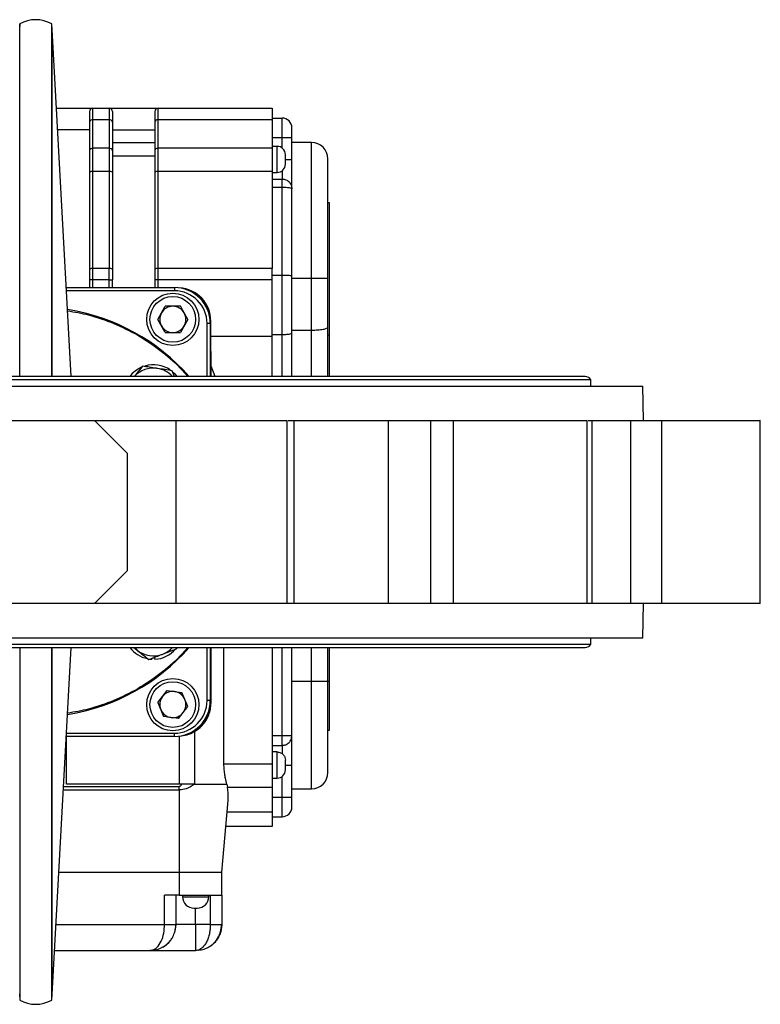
# Model space of a CAD drawing. Header units: millimetres. Extents: x 179 to 1996, y 94 to 1575.
# Tile 14 of 40: x 834 to 1061, y 1274 to 1575. Entities that reach past the tile are written whole.
import ezdxf

# ---------------------------------------------------------------- set-up
doc = ezdxf.new("R2010")
doc.units = ezdxf.units.MM

msp = doc.modelspace()

# ---------------------------------------------------------------- linework, layer by layer
at = {"color": 7, "linetype": 'Continuous', "lineweight": 25}
for p, q in [((833.77, 1574.09), (833.68, 1572.32)), ((833.77, 1466.08), (833.77, 1574.09)), ((843.69, 1572.22), (843.59, 1574.09)), ((843.59, 1466.08), (843.59, 1574.09)), ((849.59, 1466.08), (843.68, 1572.39)), ((845.02, 1548.25), (856.18, 1548.25)), ((856.18, 1544.74), (856.18, 1548.25)), ((856.18, 1548.25), (861.18, 1548.25)), ((861.18, 1548.25), (861.18, 1544.74)), ((861.18, 1548.25), (876.18, 1548.25)), ((876.18, 1544.74), (876.18, 1548.25)), ((876.18, 1548.25), (911.18, 1548.25)), ((911.18, 1548.25), (911.18, 1544.74)), ((856.18, 1536), (856.18, 1544.74)), ((861.18, 1544.74), (856.18, 1544.74)), ((861.18, 1544.74), (861.18, 1536)), ((876.18, 1536), (876.18, 1544.74)), ((911.18, 1544.74), (876.18, 1544.74)), ((911.18, 1545.25), (914.18, 1545.25)), ((911.18, 1544.74), (911.18, 1536)), ((914.18, 1539.25), (914.18, 1545.25)), ((855.18, 1541.61), (845.39, 1541.61)), ((855.18, 1543.97), (855.18, 1535.24)), ((862.18, 1543.97), (862.18, 1535.24)), ((862.18, 1541.61), (875.18, 1541.61)), ((875.18, 1543.97), (875.18, 1535.24)), ((911.18, 1539.25), (914.18, 1539.25)), ((914.18, 1539.25), (917.18, 1539.25)), ((917.18, 1532.58), (917.18, 1539.25)), ((856.18, 1528.89), (856.18, 1536)), ((861.18, 1536), (856.18, 1536)), ((861.18, 1536), (861.18, 1528.89)), ((875.18, 1537.61), (862.18, 1537.61)), ((876.18, 1528.89), (876.18, 1536)), ((911.18, 1536), (876.18, 1536)), ((912.68, 1536.58), (911.18, 1536.58)), ((911.18, 1536), (911.18, 1528.89)), ((923.18, 1537.75), (917.18, 1537.75)), ((875.18, 1533.59), (862.18, 1533.59)), ((855.18, 1528.72), (855.18, 1498.97)), ((856.18, 1499.14), (856.18, 1528.89)), ((861.18, 1528.89), (856.18, 1528.89)), ((861.18, 1528.89), (861.18, 1499.14)), ((862.18, 1528.72), (862.18, 1498.97)), ((875.18, 1528.72), (875.18, 1498.97)), ((876.18, 1499.14), (876.18, 1528.89)), ((911.18, 1528.89), (876.18, 1528.89)), ((911.18, 1528.89), (911.18, 1499.14)), ((911.18, 1528.58), (912.68, 1528.58)), ((911.18, 1526.58), (914.18, 1526.58)), ((911.18, 1524.1), (914.18, 1524.1)), ((914.18, 1524.1), (914.18, 1525.88)), ((914.18, 1497.15), (914.18, 1524.1)), ((917.18, 1496.89), (917.18, 1523.58)), ((928.68, 1519.25), (928.18, 1519.25)), ((928.68, 1478.81), (928.68, 1519.25)), ((855.18, 1498.97), (855.18, 1495.67)), ((856.18, 1495.67), (856.18, 1499.14)), ((861.18, 1499.14), (856.18, 1499.14)), ((861.18, 1495.67), (861.18, 1499.14)), ((862.18, 1498.97), (862.18, 1495.67)), ((875.18, 1498.97), (875.18, 1495.67)), ((876.18, 1495.67), (876.18, 1499.14)), ((911.18, 1499.14), (876.18, 1499.14)), ((911.18, 1495.67), (911.18, 1499.14)), ((911.18, 1497.15), (914.18, 1497.15)), ((914.18, 1478.94), (914.18, 1497.15)), ((917.18, 1479.47), (917.18, 1496.89)), ((917.18, 1496.25), (923.18, 1496.25)), ((923.18, 1480.29), (923.18, 1496.25)), ((923.18, 1496.25), (928.18, 1496.25)), ((928.18, 1481.17), (928.18, 1496.25)), ((848.08, 1493.33), (881.18, 1493.33)), ((856.18, 1495.67), (855.18, 1495.67)), ((855.18, 1495.67), (855.18, 1493.33)), ((861.18, 1495.67), (856.18, 1495.67)), ((861.18, 1495.67), (862.18, 1495.67)), ((862.18, 1493.33), (862.18, 1495.67)), ((875.18, 1495.67), (875.18, 1493.33)), ((876.18, 1495.67), (875.18, 1495.67)), ((911.18, 1495.67), (876.18, 1495.67)), ((881.18, 1493.33), (881.18, 1492.33)), ((911.18, 1478.42), (911.18, 1495.67)), ((876.05, 1483.58), (878.37, 1487.59)), ((883, 1487.59), (878.37, 1487.59)), ((885.32, 1483.58), (883, 1487.59)), ((878.37, 1479.57), (876.05, 1483.58)), ((885.32, 1483.58), (883, 1479.57)), ((892.18, 1482.33), (891.18, 1482.33)), ((892.18, 1482.33), (892.18, 1483.08)), ((892.18, 1483.08), (892.33, 1483.08)), ((892.18, 1482.33), (892.18, 1466.08)), ((892.33, 1478.42), (892.33, 1483.08)), ((928.18, 1466.08), (928.18, 1481.17)), ((878.37, 1479.57), (883, 1479.57)), ((892.39, 1469.22), (892.33, 1478.42)), ((892.33, 1478.42), (911.18, 1478.42)), ((911.18, 1478.94), (914.18, 1478.94)), ((911.18, 1466.08), (911.18, 1478.42)), ((917.18, 1480.29), (923.18, 1480.29)), ((917.18, 1466.08), (917.18, 1479.47)), ((928.18, 1478.81), (928.68, 1478.81)), ((928.68, 1466.08), (928.68, 1478.81)), ((892.39, 1466.08), (892.39, 1469.22)), ((893.65, 1466.08), (892.39, 1469.22)), ((1007.03, 1466.08), (670.33, 1466.08)), ((881.22, 1466.08), (880.53, 1467.84)), ((652.68, 1463.08), (1024.68, 1463.08)), ((1008.78, 1465.08), (668.58, 1465.08)), ((1008.78, 1463.08), (1008.78, 1465.08)), ((1024.87, 1452.58), (1024.68, 1463.08)), ((820.68, 1452.58), (856.68, 1452.58)), ((856.68, 1452.58), (866.68, 1442.58)), ((856.68, 1452.58), (881.71, 1452.58)), ((881.71, 1396.58), (881.71, 1452.58)), ((915.74, 1396.58), (915.74, 1452.58)), ((916.08, 1452.58), (917.8, 1452.58)), ((917.8, 1452.58), (917.8, 1396.58)), ((946.82, 1396.58), (946.82, 1452.58)), ((959.64, 1452.58), (959.64, 1396.58)), ((959.64, 1452.58), (966.67, 1452.58)), ((966.67, 1396.58), (966.67, 1452.58)), ((1007.64, 1396.58), (1007.64, 1452.58)), ((1007.99, 1452.58), (1009.22, 1452.58)), ((1009.22, 1396.58), (1009.22, 1452.58)), ((1020.88, 1452.58), (1020.88, 1396.58)), ((1020.88, 1452.58), (1030.49, 1452.58)), ((1026.68, 1452.58), (1026.68, 1452.58)), ((1030.49, 1396.58), (1030.49, 1452.58)), ((1060.7, 1396.58), (1060.7, 1452.58)), ((866.68, 1442.58), (866.68, 1406.58)), ((866.68, 1406.58), (856.68, 1396.58)), ((856.68, 1396.58), (820.68, 1396.58)), ((881.71, 1396.58), (856.68, 1396.58)), ((915.74, 1396.58), (881.71, 1396.58)), ((917.8, 1396.58), (915.74, 1396.58)), ((946.82, 1396.58), (917.8, 1396.58)), ((959.64, 1396.58), (946.82, 1396.58)), ((966.67, 1396.58), (959.64, 1396.58)), ((1007.64, 1396.58), (966.67, 1396.58)), ((1009.22, 1396.58), (1007.64, 1396.58)), ((1020.88, 1396.58), (1009.22, 1396.58)), ((1030.49, 1396.58), (1020.88, 1396.58)), ((1024.68, 1386.08), (1024.87, 1396.58)), ((1060.7, 1396.58), (1030.49, 1396.58)), ((652.68, 1386.08), (838.68, 1386.08)), ((838.68, 1386.08), (1024.68, 1386.08)), ((1008.78, 1384.08), (1008.78, 1386.08)), ((668.58, 1384.08), (1008.78, 1384.08)), ((670.33, 1383.08), (1007.03, 1383.08)), ((833.77, 1383.08), (833.77, 1275.07)), ((843.59, 1275.07), (843.59, 1383.08)), ((843.68, 1276.77), (849.59, 1383.08)), ((868.74, 1383.08), (869.73, 1382.28)), ((881.94, 1382.73), (882, 1383.08)), ((892.18, 1383.08), (892.18, 1366.83)), ((892.39, 1366.08), (892.39, 1383.08)), ((896.36, 1347.39), (896.36, 1383.08)), ((911.18, 1383.08), (911.18, 1347.39)), ((917.18, 1356.08), (917.18, 1383.08)), ((928.18, 1372.75), (928.18, 1383.08)), ((928.68, 1372.75), (928.68, 1383.08)), ((873.79, 1379.52), (874.29, 1379.48)), ((874.29, 1379.76), (874.29, 1379.48)), ((875.19, 1379.48), (875.19, 1380.11)), ((917.18, 1372.75), (923.18, 1372.75)), ((923.18, 1372.75), (928.18, 1372.75)), ((928.18, 1372.75), (928.68, 1372.75)), ((928.68, 1357.75), (928.68, 1372.75)), ((876.09, 1366.18), (878.91, 1369.86)), ((878.91, 1369.86), (883.5, 1369.26)), ((885.28, 1364.98), (883.5, 1369.26)), ((892.18, 1366.83), (891.18, 1366.83)), ((892.18, 1366.08), (892.18, 1366.83)), ((876.09, 1366.18), (877.86, 1361.9)), ((882.46, 1361.3), (885.28, 1364.98)), ((892.18, 1366.08), (892.39, 1366.08)), ((882.46, 1361.3), (877.86, 1361.9)), ((887.3, 1357.3), (887.3, 1341.25)), ((928.18, 1357.75), (928.68, 1357.75)), ((881.18, 1355.83), (848.08, 1355.83)), ((848.13, 1341.25), (848.13, 1355.83)), ((881.18, 1355.83), (881.18, 1356.83)), ((882.68, 1355.94), (882.68, 1341.25)), ((911.18, 1356.08), (914.18, 1356.08)), ((911.18, 1353.08), (914.18, 1353.08)), ((914.18, 1353.08), (914.18, 1353.96)), ((912.68, 1351.08), (911.18, 1351.08)), ((912.68, 1343.08), (912.68, 1351.08)), ((896.36, 1347.39), (911.18, 1347.39)), ((911.18, 1347.39), (911.18, 1340.32)), ((917.18, 1337.25), (917.18, 1347.08)), ((911.18, 1343.08), (912.68, 1343.08)), ((883.34, 1341.25), (848.13, 1341.25)), ((882.68, 1339.44), (882.68, 1340.49)), ((882.68, 1339.44), (882.68, 1314.25)), ((887.3, 1341.25), (883.34, 1341.25)), ((887.3, 1341.25), (897.24, 1341.25)), ((897.24, 1341.25), (897.41, 1340.32)), ((897.41, 1340.32), (911.18, 1340.32)), ((911.18, 1340.32), (911.18, 1332.64)), ((917.18, 1339.75), (923.18, 1339.75)), ((895.68, 1314.25), (897.61, 1336.25)), ((911.18, 1337.25), (914.18, 1337.25)), ((914.18, 1337.25), (917.18, 1337.25)), ((914.18, 1331.25), (914.18, 1337.25)), ((911.18, 1332.64), (897.29, 1332.64)), ((911.18, 1332.64), (911.18, 1328.25)), ((911.18, 1331.25), (914.18, 1331.25)), ((911.18, 1328.25), (896.91, 1328.25)), ((845.77, 1314.25), (882.68, 1314.25)), ((882.68, 1314.25), (895.68, 1314.25)), ((882.68, 1314.25), (882.68, 1307.25)), ((895.68, 1307.25), (895.68, 1314.25)), ((882.68, 1307.25), (878.18, 1307.25)), ((878.18, 1298.25), (878.18, 1307.25)), ((881.68, 1298.25), (881.68, 1307.25)), ((882.68, 1307.25), (895.68, 1307.25)), ((883.68, 1307.25), (883.68, 1306.75)), ((883.68, 1306.75), (891.68, 1306.75)), ((891.68, 1306.75), (891.68, 1307.25)), ((892.18, 1307.25), (892.18, 1298.25)), ((895.68, 1307.25), (895.68, 1298.25)), ((881.56, 1298.25), (881.68, 1298.25)), ((892.18, 1298.25), (887.68, 1298.25)), ((844.43, 1290.25), (873.69, 1290.25)), ((873.69, 1290.25), (874.18, 1290.3)), ((874.57, 1290.3), (873.69, 1290.25)), ((874.18, 1290.3), (874.57, 1290.3)), ((833.67, 1276.94), (833.77, 1275.07)), ((843.59, 1275.07), (843.69, 1276.85))]:
    msp.add_line(p, q, dxfattribs=at)
at = {"color": 8, "linetype": 'Continuous', "lineweight": 25}
for p, q in [((914.18, 1536.08), (914.18, 1539.25)), ((912.68, 1528.58), (912.68, 1536.58)), ((923.18, 1496.25), (923.18, 1537.75)), ((915.19, 1532.58), (917.18, 1532.58)), ((914.18, 1529.08), (914.18, 1526.58)), ((856.18, 1493.33), (856.18, 1495.67)), ((861.18, 1493.33), (861.18, 1495.67)), ((876.18, 1493.33), (876.18, 1495.67)), ((881.18, 1492.33), (848.13, 1492.33)), ((891.18, 1466.08), (891.18, 1482.33)), ((914.18, 1466.08), (914.18, 1478.94)), ((923.18, 1466.08), (923.18, 1480.29)), ((891.18, 1366.83), (891.18, 1383.08)), ((914.18, 1356.08), (914.18, 1383.08)), ((923.18, 1372.75), (923.18, 1383.08)), ((923.18, 1339.75), (923.18, 1372.75)), ((848.13, 1356.83), (881.18, 1356.83)), ((914.18, 1353.08), (914.18, 1350.56)), ((915.19, 1347.08), (917.18, 1347.08)), ((914.18, 1337.25), (914.18, 1343.58)), ((847.17, 1339.44), (882.68, 1339.44)), ((847.22, 1340.49), (882.68, 1340.49)), ((887.68, 1298.25), (887.68, 1303.25)), ((844.88, 1298.25), (878.18, 1298.25)), ((887.68, 1298.25), (881.9, 1298.25))]:
    msp.add_line(p, q, dxfattribs=at)
at = {"color": 7, "linetype": 'Continuous', "lineweight": 25, "flags": 128}
for points in [[(869.73, 1382.28), (868.96, 1382.99), (868.88, 1383.08)], [(881.28, 1295.74), (881.55, 1296.8), (881.68, 1298.25)]]:
    msp.add_lwpolyline(points, dxfattribs=at)
at = {"color": 7, "linetype": 'Continuous', "lineweight": 25}
for centre, radius in [((880.68, 1483.58), 8), ((880.68, 1483.58), 7), ((880.68, 1365.58), 8), ((880.68, 1365.58), 7)]:
    msp.add_circle(centre, radius, dxfattribs=at)
for centre, radius, start, end in [((838.68, 1565.38), 10, 60.5916, 119.4084), ((856.18, 1547.25), 1, 90, 180), ((861.18, 1547.25), 1, 0, 90), ((876.18, 1547.25), 1, 90, 180), ((856.08, 1543.84), 0.907, 83.4591, 171.4483), ((861.29, 1543.84), 0.907, 8.5517, 96.5409), ((876.08, 1543.84), 0.907, 83.4591, 171.4483), ((914.18, 1542.25), 3, 0, 90), ((856.08, 1535.1), 0.907, 83.4591, 171.4483), ((861.29, 1535.1), 0.907, 8.5517, 96.5409), ((876.08, 1535.1), 0.907, 83.4591, 171.4483), ((912.68, 1534.08), 2.5, 0, 90), ((923.18, 1532.75), 5, 0, 90), ((912.68, 1531.08), 2.5, 270, 0), ((855.94, 1527.32), 1.59, 81.2205, 118.4816), ((861.42, 1527.32), 1.59, 61.5184, 98.7795), ((875.94, 1527.32), 1.59, 81.2205, 118.4816), ((855.94, 1497.57), 1.59, 81.2205, 118.4816), ((861.42, 1497.57), 1.59, 61.5184, 98.7795), ((875.94, 1497.57), 1.59, 81.2205, 118.4816), ((881.18, 1482.33), 11, 0, 90), ((882.18, 1483.08), 10.15, 0, 86.7389), ((881.18, 1482.33), 10, 0, 90), ((882.18, 1483.08), 10, 360, 75.8377), ((880.68, 1483.58), 4.01, 90, 150), ((880.68, 1483.58), 4.01, 30, 90), ((880.68, 1483.58), 4.01, 150, 210), ((880.68, 1483.58), 4.01, 330, 30), ((880.68, 1483.58), 4.01, 210, 270), ((880.68, 1483.58), 4.01, 270, 330), ((874.74, 1460.64), 9.05, 113.9111, 143.0703), ((874.74, 1460.64), 9.05, 55.2977, 106.9441), ((874.74, 1460.64), 8, 81.2013, 137.1802), ((874.74, 1460.64), 8, 42.8198, 81.2013), ((874.74, 1460.64), 9.05, 36.9297, 48.8041), ((1007.03, 1464.05), 2.03, 30.5102, 90), ((874.74, 1388.52), 9.05, 216.9297, 258.063), ((874.74, 1388.52), 8, 231.2013, 291.2013), ((874.74, 1388.52), 9.05, 272.8501, 318.8041), ((874.74, 1388.52), 8, 291.2013, 317.1802), ((1007.03, 1385.11), 2.03, 270, 329.4898), ((880.68, 1365.58), 4.01, 82.5227, 142.5227), ((880.68, 1365.58), 4.01, 22.5227, 82.5227), ((880.68, 1365.58), 4.01, 142.5227, 202.5227), ((881.18, 1366.83), 11, 270, 0), ((881.18, 1366.83), 10, 270, 0), ((880.68, 1365.58), 4.01, 322.5227, 22.5227), ((880.68, 1365.58), 4.01, 202.5227, 262.5227), ((882.18, 1366.08), 10, 284.1623, 360), ((880.68, 1365.58), 4.01, 262.5227, 322.5227), ((912.68, 1345.58), 2.5, 270, 0), ((923.18, 1344.75), 5, 270, 0), ((914.18, 1334.25), 3, 270, 360), ((887.18, 1306.75), 3.5, 180, 270), ((888.18, 1306.75), 3.5, 270, 360), ((873.68, 1298.25), 8, 299.0668, 321.9613), ((838.68, 1283.78), 10, 240.5916, 299.4084)]:
    msp.add_arc(centre, radius, start, end, dxfattribs=at)
at = {"color": 8, "linetype": 'Continuous', "lineweight": 25}
for start, end in [(41.4033, 81.042), (278.958, 318.5967)]:
    msp.add_arc((838.68, 1424.58), 62.75, start, end, dxfattribs=at)
for points, knots in [([(843.68, 1466.08), (843.68, 1467.06), (843.68, 1472.06), (843.68, 1480.79), (843.68, 1492.14), (843.68, 1502.99), (843.68, 1513.29), (843.68, 1522.95), (843.68, 1531.92), (843.68, 1540.12), (843.68, 1547.5), (843.68, 1554), (843.68, 1559.59), (843.68, 1564.21), (843.68, 1567.84), (843.68, 1570.44), (843.68, 1572.08), (843.68, 1572.28), (843.68, 1572.38)], [0, 0, 0, 0, 0.016033, 0.081633, 0.147232, 0.212831, 0.27843, 0.344029, 0.409628, 0.475227, 0.540826, 0.606425, 0.672024, 0.737622, 0.803221, 0.868819, 0.934418, 1, 1, 1, 1]), ([(843.68, 1276.78), (843.68, 1276.78), (843.68, 1276.6), (843.68, 1277.21), (843.68, 1278.68), (843.68, 1281.32), (843.68, 1284.95), (843.68, 1289.57), (843.68, 1295.16), (843.68, 1301.66), (843.68, 1309.04), (843.68, 1317.24), (843.68, 1326.21), (843.68, 1335.87), (843.68, 1346.17), (843.68, 1357.02), (843.68, 1368.37), (843.68, 1377.09), (843.68, 1382.1), (843.68, 1383.08)], [0, 0, 0, 0, 0.000007, 0.065605, 0.131203, 0.196801, 0.262398, 0.327996, 0.393593, 0.459191, 0.524788, 0.590386, 0.655983, 0.72158, 0.787178, 0.852775, 0.918372, 0.983969, 1, 1, 1, 1]), ([(878.18, 1298.25), (878.64, 1298.25), (879.56, 1298.25), (880.71, 1298.25), (881.43, 1298.25), (881.53, 1298.25), (881.56, 1298.25)], [0, 0, 0, 0, 0.282423, 0.564845, 0.847268, 1, 1, 1, 1]), ([(892.18, 1298.25), (892.17, 1297.76), (892.14, 1296.79), (891.9, 1295.36), (891.53, 1294), (891, 1292.77), (890.32, 1291.71), (889.64, 1291.01), (889.01, 1290.58), (888.66, 1290.45), (888.49, 1290.39)], [0, 0, 0, 0, 0.122518, 0.247539, 0.377429, 0.515891, 0.657762, 0.816671, 0.907635, 1, 1, 1, 1])]:
    msp.add_open_spline(points, degree=3, knots=knots, dxfattribs=at)
at = {"color": 7, "linetype": 'Continuous', "lineweight": 25}
for points, knots in [([(855.18, 1547.25), (855.18, 1547.21), (855.18, 1547.13), (855.18, 1546.46), (855.18, 1545.45), (855.18, 1544.46), (855.18, 1543.97)], [0, 0, 0, 0, 0.2480864, 0.5, 0.7519136, 1, 1, 1, 1]), ([(862.18, 1547.25), (862.18, 1547.21), (862.18, 1547.13), (862.18, 1546.46), (862.18, 1545.45), (862.18, 1544.46), (862.18, 1543.97)], [0, 0, 0, 0, 0.248086, 0.5, 0.751914, 1, 1, 1, 1]), ([(875.18, 1547.25), (875.18, 1547.21), (875.18, 1547.13), (875.18, 1546.46), (875.18, 1545.45), (875.18, 1544.46), (875.18, 1543.97)], [0, 0, 0, 0, 0.248086, 0.5, 0.751914, 1, 1, 1, 1]), ([(917.18, 1539.25), (917.18, 1539.63), (917.18, 1540.01), (917.18, 1540.39), (917.18, 1540.76), (917.18, 1541.11), (917.18, 1541.66), (917.18, 1542), (917.18, 1542.16), (917.18, 1542.22), (917.18, 1542.24), (917.18, 1542.25), (917.18, 1542.25), (917.18, 1542.25)], [0, 0, 0, 0, 0.239684, 0.242095, 0.259275, 0.499494, 0.506788, 0.759073, 0.879486, 0.88558, 0.939475, 0.977373, 1, 1, 1, 1]), ([(915.18, 1531.08), (915.18, 1531.1), (915.18, 1531.15), (915.18, 1531.44), (915.18, 1531.75), (915.18, 1531.93), (915.18, 1532.04), (915.18, 1532.22), (915.18, 1532.59), (915.18, 1533.06), (915.18, 1533.41), (915.18, 1533.57), (915.18, 1533.65), (915.18, 1533.79), (915.18, 1533.96), (915.18, 1534.04), (915.18, 1534.06), (915.18, 1534.07), (915.18, 1534.08), (915.18, 1534.08), (915.18, 1534.08)], [0, 0, 0, 0, 0.12471, 0.24942, 0.314644, 0.379754, 0.380816, 0.388673, 0.499673, 0.619445, 0.684669, 0.749779, 0.750965, 0.75953, 0.879607, 0.939792, 0.94285, 0.969766, 0.98881, 1, 1, 1, 1]), ([(917.18, 1523.58), (917.18, 1523.61), (917.18, 1523.68), (917.18, 1524.21), (917.18, 1525.05), (917.18, 1526.18), (917.18, 1527.54), (917.18, 1529.11), (917.18, 1530.82), (917.18, 1532), (917.18, 1532.58)], [0, 0, 0, 0, 0.123787, 0.25, 0.376213, 0.5, 0.623787, 0.75, 0.876213, 1, 1, 1, 1]), ([(928.18, 1496.25), (928.18, 1497.73), (928.18, 1500.75), (928.18, 1505.26), (928.18, 1509.39), (928.18, 1513.07), (928.18, 1516.28), (928.18, 1519.3), (928.18, 1522.1), (928.18, 1524.63), (928.18, 1526.84), (928.18, 1528.71), (928.18, 1530.39), (928.18, 1531.71), (928.18, 1532.59), (928.18, 1532.7), (928.18, 1532.75)], [0, 0, 0, 0, 0.077632, 0.157671, 0.239951, 0.304284, 0.368607, 0.434308, 0.5, 0.565701, 0.631393, 0.695725, 0.760049, 0.842337, 0.922374, 1, 1, 1, 1]), ([(914.18, 1497.15), (914.56, 1497.15), (915.15, 1497.14), (915.85, 1497.11), (916.46, 1497.07), (917.05, 1496.99), (917.14, 1496.92), (917.18, 1496.89)], [0, 0, 0, 0, 0.242778, 0.36997, 0.500694, 0.750382, 1, 1, 1, 1]), ([(848.47, 1486.22), (850.61, 1485.85), (855.44, 1485.01), (862.66, 1482.46), (870.03, 1478.87), (876.81, 1474.28), (881.93, 1469.99), (884.47, 1466.99), (885.24, 1466.08)], [0, 0, 0, 0, 0.1521465, 0.3431767, 0.534207, 0.7252373, 0.9162675, 1, 1, 1, 1]), ([(923.18, 1480.29), (923.51, 1480.3), (924.17, 1480.3), (925.43, 1480.37), (926.82, 1480.54), (927.96, 1480.83), (928.11, 1481.06), (928.18, 1481.17)], [0, 0, 0, 0, 0.124693, 0.251142, 0.500792, 0.75053, 1, 1, 1, 1]), ([(914.18, 1478.94), (914.57, 1478.95), (915.15, 1478.96), (915.85, 1479.03), (916.47, 1479.12), (917.05, 1479.27), (917.14, 1479.4), (917.18, 1479.47)], [0, 0, 0, 0, 0.242385, 0.369683, 0.500824, 0.750546, 1, 1, 1, 1]), ([(871.4, 1469.25), (870.93, 1468.67), (870.1, 1467.63), (869.23, 1466.55), (868.85, 1466.08)], [0, 0, 0, 0, 0.560947, 1, 1, 1, 1]), ([(875.97, 1468.55), (875.86, 1468.56), (875.04, 1468.69), (873.5, 1468.93), (872.11, 1469.15), (871.4, 1469.25)], [0, 0, 0, 0, 0.070086, 0.530782, 1, 1, 1, 1]), ([(880.53, 1467.84), (879.79, 1467.96), (878.3, 1468.19), (876.75, 1468.43), (875.97, 1468.55)], [0, 0, 0, 0, 0.495458, 1, 1, 1, 1]), ([(881.71, 1452.58), (882.76, 1452.58), (884.85, 1452.58), (888.19, 1452.58), (891.58, 1452.58), (894.98, 1452.58), (898.31, 1452.58), (901.51, 1452.58), (904.52, 1452.58), (907.27, 1452.58), (909.71, 1452.58), (911.79, 1452.58), (913.47, 1452.58), (914.72, 1452.58), (915.47, 1452.58), (915.79, 1452.58), (915.72, 1452.58), (915.71, 1452.58)], [0, 0, 0, 0, 0.0706742, 0.1413484, 0.2120226, 0.2826967, 0.3533709, 0.4240451, 0.4947193, 0.5653935, 0.6360677, 0.7067419, 0.777416, 0.8480902, 0.9187644, 0.9894386, 1, 1, 1, 1]), ([(917.8, 1452.58), (918.22, 1452.58), (919.07, 1452.58), (920.33, 1452.58), (921.59, 1452.58), (922.84, 1452.58), (924.09, 1452.58), (925.33, 1452.58), (926.57, 1452.58), (927.8, 1452.58), (929.03, 1452.58), (930.25, 1452.58), (931.47, 1452.58), (932.97, 1452.58), (934.75, 1452.58), (936.8, 1452.58), (938.84, 1452.58), (940.86, 1452.58), (942.86, 1452.58), (944.85, 1452.58), (946.16, 1452.58), (946.82, 1452.58)], [0, 0, 0, 0, 0.0416866, 0.083362, 0.1250283, 0.166688, 0.2083433, 0.2499965, 0.2916499, 0.3333058, 0.3749666, 0.4166346, 0.458312, 0.5000011, 0.5714565, 0.6428836, 0.714294, 0.7856991, 0.8571108, 0.9285406, 1, 1, 1, 1]), ([(946.82, 1452.58), (946.91, 1452.58), (947.09, 1452.58), (947.37, 1452.58), (947.65, 1452.58), (947.94, 1452.58), (948.4, 1452.58), (949.03, 1452.58), (949.86, 1452.58), (950.73, 1452.58), (951.92, 1452.58), (953.43, 1452.58), (954.93, 1452.58), (956.07, 1452.58), (956.89, 1452.58), (957.66, 1452.58), (958.3, 1452.58), (958.82, 1452.58), (959.24, 1452.58), (959.51, 1452.58), (959.64, 1452.58)], [0, 0, 0, 0, 0.023685, 0.047335, 0.070975, 0.09463, 0.118328, 0.180251, 0.242212, 0.306147, 0.37012, 0.500005, 0.62989, 0.693825, 0.757798, 0.819721, 0.881682, 0.921133, 0.960532, 1, 1, 1, 1]), ([(966.67, 1452.58), (966.78, 1452.58), (967.02, 1452.58), (967.37, 1452.58), (967.73, 1452.58), (968.1, 1452.58), (968.48, 1452.58), (968.86, 1452.58), (969.24, 1452.58), (969.64, 1452.58), (970.54, 1452.58), (972, 1452.58), (974.12, 1452.58), (976.36, 1452.58), (978.73, 1452.58), (981.16, 1452.58), (983.64, 1452.58), (986.12, 1452.58), (988.55, 1452.58), (990.91, 1452.58), (993.16, 1452.58), (995.28, 1452.58), (997.84, 1452.58), (1000.7, 1452.58), (1003.08, 1452.58), (1004.67, 1452.58), (1005.71, 1452.58), (1006.55, 1452.58), (1007.05, 1452.58), (1007.32, 1452.58), (1007.46, 1452.58), (1007.56, 1452.58), (1007.63, 1452.58), (1007.63, 1452.58), (1007.64, 1452.58)], [0, 0, 0, 0, 0.008649, 0.017286, 0.025913, 0.034536, 0.043157, 0.051781, 0.060409, 0.069047, 0.077698, 0.118861, 0.160034, 0.202913, 0.245802, 0.289593, 0.333394, 0.377185, 0.420986, 0.463866, 0.506754, 0.547917, 0.58909, 0.666681, 0.744272, 0.785435, 0.826607, 0.869486, 0.912375, 0.929927, 0.947435, 0.96493, 0.982442, 1, 1, 1, 1]), ([(1009.22, 1452.58), (1009.27, 1452.58), (1009.37, 1452.58), (1009.52, 1452.58), (1009.68, 1452.58), (1009.86, 1452.58), (1010.14, 1452.58), (1010.55, 1452.58), (1011.13, 1452.58), (1011.78, 1452.58), (1012.73, 1452.58), (1014.04, 1452.58), (1015.46, 1452.58), (1016.64, 1452.58), (1017.52, 1452.58), (1018.39, 1452.58), (1019.15, 1452.58), (1019.8, 1452.58), (1020.35, 1452.58), (1020.7, 1452.58), (1020.88, 1452.58)], [0, 0, 0, 0, 0.023685, 0.047335, 0.070975, 0.09463, 0.118328, 0.180251, 0.242212, 0.306147, 0.37012, 0.500005, 0.62989, 0.693825, 0.757798, 0.819721, 0.881682, 0.921133, 0.960532, 1, 1, 1, 1]), ([(1030.49, 1452.58), (1032.03, 1452.58), (1035.11, 1452.58), (1039.85, 1452.58), (1044.46, 1452.58), (1048.77, 1452.58), (1052.62, 1452.58), (1055.86, 1452.58), (1058.37, 1452.58), (1059.99, 1452.58), (1060.74, 1452.58), (1060.62, 1452.58), (1060.59, 1452.58)], [0, 0, 0, 0, 0.107146, 0.214291, 0.321437, 0.428582, 0.535728, 0.642874, 0.750019, 0.857165, 0.96431, 1, 1, 1, 1]), ([(885.24, 1383.08), (884.47, 1382.17), (881.93, 1379.17), (876.81, 1374.88), (870.03, 1370.29), (862.66, 1366.69), (855.44, 1364.15), (850.61, 1363.31), (848.47, 1362.94)], [0, 0, 0, 0, 0.083732, 0.274763, 0.465793, 0.656823, 0.847854, 1, 1, 1, 1]), ([(869.73, 1382.28), (869.82, 1382.21), (870.46, 1381.69), (871.68, 1380.71), (872.78, 1379.83), (873.33, 1379.39)], [0, 0, 0, 0, 0.070086, 0.530782, 1, 1, 1, 1]), ([(877.64, 1381.06), (877.95, 1381.18), (879.41, 1381.74), (880.83, 1382.3), (881.94, 1382.73)], [0, 0, 0, 0, 0.214378, 1, 1, 1, 1]), ([(873.33, 1379.39), (873.46, 1379.44), (873.73, 1379.54), (874.28, 1379.75), (874.98, 1380.03), (875.86, 1380.37), (876.74, 1380.71), (877.34, 1380.94), (877.64, 1381.06)], [0, 0, 0, 0, 0.094156, 0.188349, 0.389567, 0.591343, 0.795224, 1, 1, 1, 1]), ([(928.18, 1344.75), (928.18, 1344.84), (928.18, 1345.03), (928.18, 1346.32), (928.18, 1347.84), (928.18, 1349.28), (928.18, 1350.98), (928.18, 1353.56), (928.18, 1356.55), (928.18, 1359.85), (928.18, 1363.21), (928.18, 1367.52), (928.18, 1371.04), (928.18, 1372.75)], [0, 0, 0, 0, 0.116457, 0.23989, 0.304261, 0.368619, 0.43436, 0.500088, 0.631381, 0.695751, 0.76011, 0.883543, 1, 1, 1, 1]), ([(887.3, 1357.3), (887.91, 1357.7), (889.03, 1358.44), (890, 1359.52), (890.94, 1360.79), (891.67, 1362.15), (892.28, 1364.17), (892.35, 1365.41), (892.39, 1366.08)], [0, 0, 0, 0, 0.206384, 0.378939, 0.41634, 0.663455, 0.817912, 1, 1, 1, 1]), ([(882.68, 1355.94), (883.48, 1356.03), (885.12, 1356.21), (886.57, 1356.93), (887.3, 1357.3)], [0, 0, 0, 0, 0.489898, 1, 1, 1, 1]), ([(917.18, 1347.08), (917.18, 1347.66), (917.18, 1348.84), (917.18, 1350.55), (917.18, 1352.12), (917.18, 1353.48), (917.18, 1354.61), (917.18, 1355.44), (917.18, 1355.98), (917.18, 1356.05), (917.18, 1356.08)], [0, 0, 0, 0, 0.123787, 0.25, 0.376213, 0.5, 0.623787, 0.75, 0.876213, 1, 1, 1, 1]), ([(912.68, 1351.08), (913.04, 1351.03), (913.77, 1350.94), (914.61, 1350.27), (915.1, 1349.43), (915.16, 1348.85), (915.18, 1348.58)], [0, 0, 0, 0, 0.270261, 0.562429, 0.789736, 1, 1, 1, 1]), ([(915.18, 1345.58), (915.18, 1345.6), (915.18, 1345.63), (915.18, 1345.82), (915.18, 1346.01), (915.18, 1346.25), (915.18, 1346.6), (915.18, 1347.08), (915.18, 1347.56), (915.18, 1347.91), (915.18, 1348.15), (915.18, 1348.34), (915.18, 1348.53), (915.18, 1348.56), (915.18, 1348.58)], [0, 0, 0, 0, 0.119721, 0.184918, 0.25, 0.315196, 0.380279, 0.5, 0.619721, 0.684918, 0.75, 0.815196, 0.880279, 1, 1, 1, 1]), ([(897.24, 1341.25), (897.14, 1341.68), (896.92, 1342.53), (896.63, 1343.99), (896.41, 1345.62), (896.37, 1346.78), (896.36, 1347.39)], [0, 0, 0, 0, 0.239785, 0.479323, 0.725879, 1, 1, 1, 1]), ([(887.3, 1341.25), (886.5, 1340.67), (885.11, 1339.68), (883.4, 1339.52), (882.68, 1339.44)], [0, 0, 0, 0, 0.580574, 1, 1, 1, 1]), ([(883.34, 1341.25), (883.25, 1341.05), (883.12, 1340.78), (882.89, 1340.55), (882.77, 1340.5), (882.71, 1340.49), (882.68, 1340.49)], [0, 0, 0, 0, 0.628318, 0.835878, 0.92115, 1, 1, 1, 1]), ([(897.61, 1336.25), (897.64, 1336.93), (897.7, 1338.21), (897.55, 1339.57), (897.42, 1340.24), (897.41, 1340.32)], [0, 0, 0, 0, 0.499977, 0.941334, 1, 1, 1, 1]), ([(917.18, 1334.25), (917.18, 1334.29), (917.18, 1334.32), (917.18, 1334.47), (917.18, 1334.63), (917.18, 1334.87), (917.18, 1335.42), (917.18, 1335.94), (917.18, 1336.51), (917.18, 1336.79), (917.18, 1336.94), (917.18, 1337.12), (917.18, 1337.21), (917.18, 1337.25)], [0, 0, 0, 0, 0.239684, 0.242095, 0.259275, 0.499494, 0.506788, 0.759073, 0.879486, 0.88558, 0.939475, 0.977373, 1, 1, 1, 1]), ([(887.18, 1303.25), (887.19, 1303.25), (887.2, 1303.25), (887.26, 1303.25), (887.33, 1303.25), (887.41, 1303.25), (887.52, 1303.25), (887.68, 1303.25), (887.84, 1303.25), (887.96, 1303.25), (888.04, 1303.25), (888.1, 1303.25), (888.16, 1303.25), (888.18, 1303.25), (888.18, 1303.25)], [0, 0, 0, 0, 0.119721, 0.185032, 0.25, 0.31531, 0.380279, 0.5, 0.619721, 0.685032, 0.75, 0.81531, 0.880279, 1, 1, 1, 1]), ([(874.18, 1290.3), (874.75, 1290.53), (875.85, 1290.97), (877.16, 1292.93), (878.02, 1295.45), (878.13, 1297.34), (878.18, 1298.25)], [0, 0, 0, 0, 0.284162, 0.545921, 0.781139, 1, 1, 1, 1]), ([(877.72, 1291.36), (877.77, 1291.38), (878.17, 1291.57), (878.75, 1292.04), (879.49, 1292.72), (880.12, 1293.48), (880.79, 1294.53), (881.28, 1295.82), (881.57, 1297.16), (881.61, 1297.93), (881.62, 1298.33)], [0, 0, 0, 0, 0.021079, 0.170564, 0.275499, 0.386402, 0.540912, 0.744405, 0.866028, 1, 1, 1, 1]), ([(893.27, 1292.53), (893.28, 1292.54), (893.95, 1293.05), (894.61, 1294.18), (895.29, 1295.85), (895.57, 1297.2), (895.61, 1297.95), (895.62, 1298.34)], [0, 0, 0, 0, 0.0034694, 0.395135, 0.6693686, 0.8281687, 1, 1, 1, 1]), ([(895.68, 1298.25), (895.66, 1297.77), (895.6, 1296.79), (895.19, 1295.36), (894.51, 1294.01), (893.84, 1293.08), (893.38, 1292.65), (893.29, 1292.56)], [0, 0, 0, 0, 0.222388, 0.449826, 0.686262, 0.937614, 1, 1, 1, 1]), ([(877.69, 1291.37), (877.64, 1291.32), (876.76, 1290.58), (875.63, 1290.44), (874.57, 1290.3)], [0, 0, 0, 0, 0.060032, 1, 1, 1, 1]), ([(888.45, 1290.38), (889.07, 1290.46), (890.2, 1290.6), (891.91, 1291.37), (892.78, 1292.11), (893.27, 1292.53)], [0, 0, 0, 0, 0.348284, 0.632178, 1, 1, 1, 1]), ([(873.69, 1290.25), (873.76, 1290.25), (873.92, 1290.25), (874.75, 1290.25), (876.08, 1290.25), (877.9, 1290.25), (880.1, 1290.25), (882.57, 1290.25), (885.12, 1290.25), (886.84, 1290.25), (887.68, 1290.25)], [0, 0, 0, 0, 0.116899, 0.240476, 0.368942, 0.5, 0.631058, 0.759524, 0.883101, 1, 1, 1, 1]), ([(888.49, 1290.39), (888.46, 1290.38), (888.2, 1290.26), (887.92, 1290.25), (887.68, 1290.25)], [0, 0, 0, 0, 0.109093, 1, 1, 1, 1])]:
    msp.add_open_spline(points, degree=3, knots=knots, dxfattribs=at)
for points in [[(855.18, 1535.24), (855.18, 1534.32), (855.18, 1532.48), (855.18, 1529.97), (855.18, 1528.72)], [(862.18, 1535.24), (862.18, 1534.32), (862.18, 1532.48), (862.18, 1529.97), (862.18, 1528.72)], [(875.18, 1535.24), (875.18, 1534.32), (875.18, 1532.48), (875.18, 1529.97), (875.18, 1528.72)], [(914.18, 1526.58), (914.57, 1526.53), (915.36, 1526.44), (916.35, 1525.75), (917.05, 1524.76), (917.14, 1523.97), (917.18, 1523.58)], [(914.18, 1525.88), (914.18, 1526.08), (914.18, 1526.48), (914.18, 1526.55), (914.18, 1526.58)], [(914.18, 1524.1), (914.57, 1524.09), (915.36, 1524.08), (916.35, 1523.96), (917.05, 1523.78), (917.14, 1523.65), (917.18, 1523.58)], [(914.18, 1356.08), (914.57, 1356.08), (915.36, 1356.08), (916.35, 1356.08), (917.05, 1356.08), (917.14, 1356.08), (917.18, 1356.08)], [(914.18, 1353.96), (914.18, 1354.1), (914.18, 1354.4), (914.18, 1354.92), (914.18, 1355.49), (914.18, 1355.88), (914.18, 1356.08)], [(914.18, 1353.08), (914.57, 1353.12), (915.36, 1353.21), (916.35, 1353.91), (917.05, 1354.9), (917.14, 1355.69), (917.18, 1356.08)], [(887.68, 1298.25), (887.68, 1297.2), (887.68, 1295.1), (887.68, 1292.46), (887.68, 1290.61), (887.68, 1290.37), (887.68, 1290.25)], [(892.18, 1298.25), (892.64, 1298.25), (893.56, 1298.25), (894.71, 1298.25), (895.52, 1298.25), (895.63, 1298.25), (895.68, 1298.25)]]:
    msp.add_open_spline(points, degree=3, dxfattribs=at)

doc.saveas('drawing.dxf')
